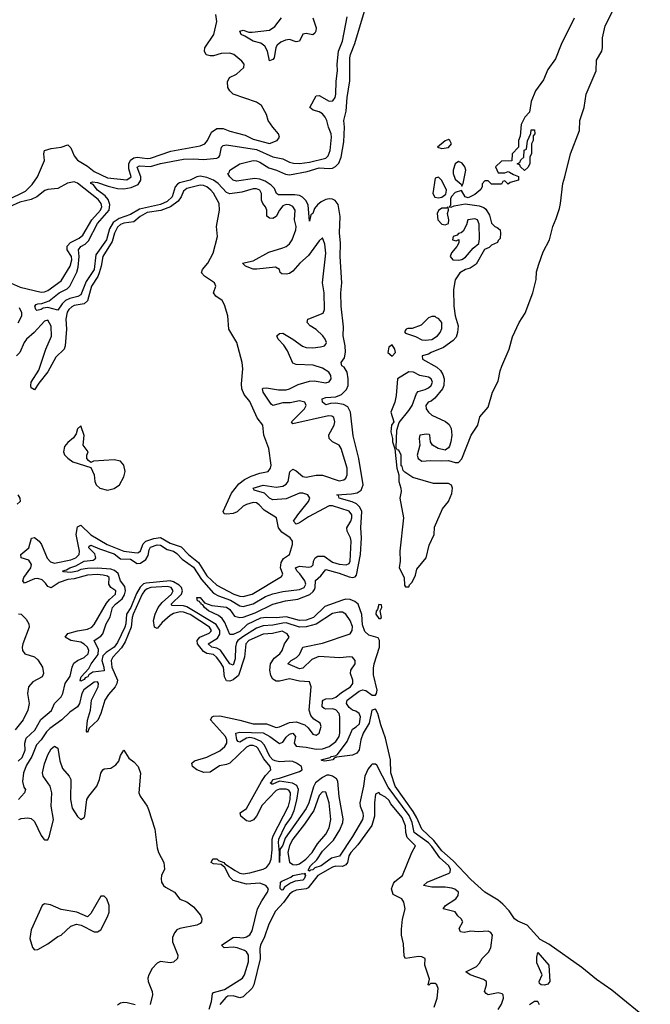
# Model space of a CAD drawing. Header units: inches. Extents: x 2293880 to 2522759, y 823965 to 1006879.
# Tile 248 of 256: x 2414320 to 2418129, y 942633 to 948580. Entities that reach past the tile are written whole.
import ezdxf

# ---------------------------------------------------------------- set-up
doc = ezdxf.new("R2010")
doc.units = ezdxf.units.IN
doc.header["$MEASUREMENT"] = 0
doc.layers.add('C4914', color=7, linetype='Continuous')

msp = doc.modelspace()

# ---------------------------------------------------------------- linework, layer by layer
at = {"layer": 'C4914', "color": 5}
for points, elevation in [([(2418129.2, 942529.2), (2417897.5, 942717.5), (2417803.3, 942783.3), (2417715.2, 942855.2), (2417515.6, 942995.6), (2417463.6, 943023.6), (2417385.3, 943110), (2417330, 943134.5), (2417308.9, 943148.9), (2417277.6, 943197.6), (2417238.2, 943238.2), (2417210, 943261.3), (2417129.7, 943309.7), (2417045.9, 943385.9), (2416938.8, 943498.8), (2416870, 943559.6), (2416822.3, 943622.3), (2416748.7, 943690), (2416719.1, 943759.1), (2416697.5, 943797.5), (2416588.9, 943950), (2416562.3, 944030), (2416559.5, 944110), (2416530, 944239.3), (2416500.7, 944320.7), (2416482.9, 944390), (2416470, 944415.1), (2416447.6, 944410), (2416430.3, 944330), (2416395.6, 944270), (2416380.2, 944230), (2416370.1, 944170), (2416355.6, 944150), (2416330, 944138), (2416234.5, 944125.5), (2416219.8, 944120.2), (2416212.4, 944110), (2416190, 944105.4), (2416162.2, 944102.3), (2416144.8, 944104.8), (2416141.2, 944110), (2416196.2, 944123.8), (2416201.2, 944130), (2416226.1, 944133.9), (2416239.1, 944140.9), (2416298.9, 944221.1), (2416330, 944294.9), (2416352.3, 944307.7), (2416372.8, 944327.2), (2416379.3, 944370), (2416370.8, 944390), (2416350, 944403.5), (2416330, 944409.7), (2416310, 944426.4), (2416294.1, 944450), (2416297.4, 944470), (2416370, 944525), (2416390, 944531.6), (2416410, 944528.3), (2416450, 944499.1), (2416470, 944499.5), (2416476.1, 944510), (2416479.3, 944530), (2416457.2, 944622.8), (2416456.5, 944663.5), (2416461.2, 944690), (2416494, 944790), (2416494, 944830), (2416485.6, 944845.6), (2416430, 944862.9), (2416404.7, 944884.7), (2416390, 944925.2), (2416386.3, 944986.3), (2416363.9, 945050), (2416345.5, 945065.5), (2416317.3, 945077.3), (2416290, 945079.2), (2416270, 945073.9), (2416164.2, 945035.8), (2416095.5, 944970), (2416050, 944953.1), (2416010, 944951.6), (2415930, 944972.8), (2415870, 944966.7), (2415810, 944969.6), (2415775.1, 944964.9), (2415693.7, 944926.3), (2415650, 944885.3), (2415610, 944866.2), (2415590, 944865.6), (2415558.6, 944938.6), (2415542.9, 944962.9), (2415520.9, 944980.9), (2415459.7, 945010), (2415435.6, 945030), (2415426.2, 945046.2), (2415416, 945050), (2415416, 945056), (2415410, 945057.2), (2415405.6, 945065.6), (2415394, 945070), (2415389.4, 945090.6), (2415410, 945090.8), (2415436.7, 945056.7), (2415481.5, 945041.5), (2415570, 945031.2), (2415590, 945017.1), (2415617.1, 944977.1), (2415649.4, 944969.4), (2415670, 944971.7), (2415743.3, 944996.7), (2415848.4, 945050), (2415926, 945070), (2416000.1, 945079.9), (2416071.8, 945108.2), (2416093.7, 945126.3), (2416101, 945139), (2416105.4, 945150), (2416107.2, 945192.8), (2416140, 945220), (2416170, 945258.4), (2416250, 945236.2), (2416310, 945213.7), (2416330, 945210.8), (2416345.9, 945214.1), (2416355.2, 945224.8), (2416379.1, 945350), (2416384.9, 945450), (2416380.5, 945510), (2416386.7, 945610), (2416375.7, 945635.7), (2416354.6, 945654.6), (2416327.6, 945667.6), (2416249.8, 945690), (2416246.3, 945706.3), (2416235.3, 945710), (2416324.5, 945715.5), (2416357.9, 945722.1), (2416382.4, 945737.6), (2416395.4, 945770), (2416368.7, 945928.7), (2416334.7, 946065.3), (2416318.4, 946210), (2416302, 946242), (2416276, 946256), (2416230, 946264.3), (2416198.3, 946261.7), (2416170, 946253.3), (2416150, 946269.2), (2416148.2, 946290), (2416170, 946298.6), (2416230, 946302.7), (2416264.1, 946315.9), (2416294.5, 946345.5), (2416304.2, 946370), (2416304.7, 946410), (2416298, 946450), (2416280.3, 946480.3), (2416266.6, 946490), (2416261.6, 946510), (2416282.5, 946537.5), (2416289.1, 946570.9), (2416287, 946610), (2416273.6, 946670), (2416276.3, 946723.7), (2416262.7, 946850), (2416259.4, 946930), (2416265, 946990), (2416256.1, 947150), (2416258.1, 947230), (2416252.5, 947292.5), (2416255.7, 947390), (2416243.3, 947463.3), (2416226.7, 947486.7), (2416210, 947495.4), (2416190, 947497.7), (2416170, 947493.5), (2416140.4, 947479.6), (2416119.1, 947460.9), (2416101.7, 947438.3), (2416090, 947409.7), (2416078.7, 947401.3), (2416070, 947362), (2416061.8, 947461.8), (2416048.4, 947488.4), (2416028.3, 947508.3), (2416010, 947517), (2415982.2, 947522.2), (2415882.5, 947522.5), (2415871, 947530), (2415859.1, 947559.1), (2415839.7, 947579.7), (2415803.7, 947603.7), (2415770, 947615.7), (2415740.5, 947619.5), (2415630, 947603.6), (2415609, 947610), (2415588.7, 947630), (2415578, 947650), (2415584.7, 947655.3), (2415589.2, 947670), (2415649, 947710), (2415730, 947728.7), (2415750, 947727.6), (2415770, 947719.7), (2415824.6, 947684.6), (2415871.8, 947670), (2415926, 947646), (2415950, 947642.1), (2416057.2, 947662.8), (2416130, 947684.3), (2416190, 947679.9), (2416210, 947683.1), (2416228.1, 947691.9), (2416247.5, 947712.5), (2416262.6, 947750), (2416277.5, 947842.5), (2416282.9, 947930), (2416277.4, 947970), (2416292.7, 948027.3), (2416298.3, 948110), (2416314, 948210), (2416314.3, 948350), (2416317.9, 948370), (2416344.8, 948435.2), (2416426.3, 948713.7)], 40), ([(2417670, 948588.7), (2417591, 948430), (2417555.9, 948344.1), (2417510, 948278), (2417483.5, 948216.5), (2417434.8, 948150), (2417410, 948086), (2417399.6, 948020.4), (2417372, 947990), (2417350, 947946), (2417343.6, 947876.4), (2417334, 947850), (2417334, 947810), (2417294, 947770), (2417292.7, 947727.3), (2417230, 947726), (2417194, 947690), (2417210, 947654), (2417250, 947654), (2417270, 947662), (2417279.6, 947659.6), (2417303.6, 947643.6), (2417332.7, 947632.7), (2417334, 947610), (2417283.6, 947596.4), (2417270, 947586), (2417250, 947606), (2417238, 947602), (2417230, 947586), (2417170, 947586), (2417150, 947606), (2417130, 947606), (2417112.7, 947587.3), (2417112.7, 947572.7), (2417105.4, 947554.6), (2417070, 947524), (2417030, 947504), (2417010, 947508.7), (2416988.4, 947548.4), (2416950, 947535.1), (2416928.9, 947511.1), (2416923.2, 947496.8), (2416922, 947458), (2416914, 947450), (2416927.3, 947447.3), (2416945.1, 947454.9), (2417010, 947467), (2417095.1, 947455.1), (2417124.4, 947444.4), (2417135.4, 947435.4), (2417158.6, 947398.6), (2417170, 947350.8), (2417190, 947330.6), (2417204.9, 947324.9), (2417222, 947310), (2417224.7, 947290), (2417222, 947258), (2417210, 947246), (2417206, 947234), (2417170, 947218), (2417156.2, 947203.8), (2417127.8, 947192.2), (2417076.7, 947103.3), (2417041.1, 947078.9), (2417012, 947070), (2416978.8, 947050), (2416950, 947008.7), (2416940.2, 946950), (2416942.4, 946850), (2416950.4, 946790), (2416968, 946730), (2416965.5, 946690), (2416957.3, 946662.7), (2416938.2, 946641.8), (2416879.5, 946600.5), (2416806, 946570), (2416790, 946558.9), (2416751.3, 946550), (2416754, 946530), (2416840.5, 946480.5), (2416861.8, 946461.8), (2416876.7, 946436.7), (2416884, 946410), (2416882, 946370), (2416873.4, 946350), (2416827.1, 946292.9), (2416804.6, 946275.4), (2416788.2, 946270), (2416773.4, 946250), (2416776.3, 946230), (2416790, 946208.2), (2416810, 946190.8), (2416891.9, 946151.9), (2416914.2, 946134.2), (2416925.5, 946110), (2416930.4, 946070), (2416924.9, 946030), (2416916, 946004), (2416910, 945993.2), (2416890, 945979.3), (2416848.7, 945990), (2416814, 946010), (2416801.2, 946030), (2416798, 946070), (2416794, 946074), (2416776.5, 946076.5), (2416738, 946070), (2416733, 946050), (2416736.2, 946010), (2416722, 945950), (2416726.2, 945930), (2416750, 945913.1), (2416802.2, 945917.8), (2416870, 945914.7), (2416910, 945918), (2416950, 945905.7), (2416970, 945904.4), (2416990, 945927.7), (2417048, 946070), (2417087.2, 946130), (2417099.7, 946180.2), (2417150, 946239.5), (2417175.3, 946330), (2417210, 946397.1), (2417221.7, 946458.3), (2417232.1, 946487.9), (2417276.8, 946590), (2417296.1, 946663.9), (2417337, 946750), (2417373.7, 946806.3), (2417419.9, 946930), (2417439, 947010), (2417442.6, 947057.4), (2417456.4, 947103.6), (2417482.3, 947177.7), (2417520.1, 947250), (2417541.3, 947330), (2417561.5, 947378.5), (2417579.9, 947440.1), (2417586.9, 947470), (2417599.9, 947590), (2417613.8, 947630), (2417646.4, 947770), (2417701.1, 947910), (2417704.5, 947970), (2417729, 948050), (2417741.2, 948130), (2417802.8, 948270), (2417804.5, 948335.5), (2417836.4, 948390), (2417840.6, 948410), (2417840.4, 948470), (2417857.4, 948542.6), (2417910.4, 948650)], 40), ([(2414245.2, 947490), (2414356, 947544), (2414396.5, 947583.5), (2414427.4, 947630), (2414464.3, 947715.7), (2414469.2, 947730), (2414465.5, 947770), (2414469.5, 947790.5), (2414510, 947802.5), (2414570, 947809.8), (2414610, 947824.6), (2414630, 947805.3), (2414650, 947757.9), (2414670, 947731.1), (2414730, 947695), (2414770, 947661.7), (2414850, 947624.2), (2414968.3, 947611.7), (2414993.1, 947630), (2414978.6, 947678.6), (2414978.6, 947710), (2414989.1, 947730.9), (2415010, 947746), (2415030, 947749.8), (2415090, 947741.7), (2415110, 947744.1), (2415233.7, 947786.3), (2415410, 947817.1), (2415438, 947830), (2415454.6, 947850), (2415479.4, 947900.6), (2415510, 947922.9), (2415550, 947921.5), (2415590, 947905.9), (2415681.3, 947881.3), (2415730, 947858.7), (2415830, 947831.7), (2415876, 947850), (2415889.2, 947870), (2415884, 947890), (2415848.7, 947930), (2415822, 947970), (2415810, 948006), (2415780.4, 948060.4), (2415750, 948082), (2415609, 948129), (2415588.9, 948148.9), (2415578, 948170), (2415576.4, 948203.6), (2415588, 948230), (2415630, 948251), (2415673.6, 948290), (2415677, 948310), (2415662.7, 948330), (2415612.7, 948370), (2415590, 948376.9), (2415536.3, 948376.3), (2415490, 948361), (2415470, 948360.4), (2415447.3, 948367.3), (2415436.4, 948390), (2415438.5, 948410), (2415493.5, 948490), (2415510.7, 948569.3), (2415504.8, 948610)], 80), ([(2417210, 942601.3), (2417230, 942634), (2417242.4, 942670), (2417241, 942690), (2417235.4, 942695.4), (2417210, 942701.4), (2417150.5, 942690.5), (2417137.6, 942697.6), (2417128.7, 942710), (2417139.9, 942750), (2417139, 942770), (2417122.1, 942782.1), (2417041.5, 942810), (2417015.6, 942830), (2417078.7, 942861.3), (2417097.9, 942882.1), (2417114.4, 942910), (2417152.7, 942947.3), (2417166.3, 942973.7), (2417175.1, 943050), (2417166.5, 943066.5), (2417150, 943074.6), (2417090, 943070.7), (2417045.8, 943074.2), (2417005.9, 943065.9), (2416982.2, 943070), (2416975.3, 943090), (2416997, 943130), (2416987.1, 943150), (2416967.4, 943167.4), (2416950, 943191.4), (2416878, 943210), (2416892.5, 943230), (2416954.6, 943270), (2416968.2, 943290), (2416971.6, 943310), (2416948.2, 943328.2), (2416930, 943333.9), (2416890, 943340.4), (2416810, 943340.8), (2416759.1, 943350), (2416781.2, 943370), (2416914.7, 943425.3), (2416920.2, 943430), (2416921.9, 943450), (2416910, 943470.8), (2416858.1, 943518.1), (2416810, 943586.2), (2416790, 943607.3), (2416701.9, 943670), (2416691.4, 943730), (2416672.8, 943772.8), (2416545.1, 943945.1), (2416477.2, 944077.2), (2416470, 944083.9), (2416450, 944082.6), (2416442.8, 944077.2), (2416424.7, 944055.3), (2416405.1, 944010), (2416397.7, 943950), (2416375.1, 943850), (2416377.6, 943830), (2416392.9, 943790), (2416394.9, 943770), (2416390.1, 943750), (2416330, 943645.9), (2416252.4, 943527.6), (2416204.3, 943515.7), (2416140.5, 943470), (2416103.4, 943456.6), (2416090, 943446), (2416076.1, 943443.9), (2416070, 943436.9), (2416063.2, 943443.2), (2416076.7, 943470), (2416115.3, 943504.7), (2416150, 943558.7), (2416215, 943625), (2416253.2, 943686.8), (2416271.8, 943730), (2416273.8, 943753.8), (2416250, 943887.3), (2416241, 943981), (2416234.1, 943994.1), (2416210.6, 944010.6), (2416190, 944017.4), (2416176, 944016), (2416150, 944003), (2416107.9, 943970), (2416094.4, 943945.6), (2416065.9, 943850), (2416050, 943814.9), (2415924, 943636), (2415910, 943594.2), (2415892.1, 943567.9), (2415889, 943489), (2415889.9, 943550.1), (2415883.4, 943610), (2415886, 943630), (2415924.5, 943710), (2415959, 943761), (2415977.1, 943802.9), (2415994.3, 943865.7), (2416003.4, 943930), (2415994.1, 943954.1), (2415967.9, 943967.9), (2415890, 943979.6), (2415850, 943963.4), (2415842.4, 943962.4), (2415833.1, 943970), (2415842.9, 943977.1), (2415850, 943991.3), (2415890, 943998.9), (2416010, 944038), (2416025.5, 944050), (2416021.7, 944070), (2415992.2, 944090), (2415970, 944098.9), (2415950, 944102.2), (2415890, 944096.4), (2415862.7, 944102.7), (2415849.6, 944109.6), (2415830.7, 944130), (2415798.9, 944198.9), (2415779.6, 944219.6), (2415739.1, 944239.1), (2415710, 944243.6), (2415690, 944240.3), (2415650, 944215.8), (2415639.6, 944219.6), (2415631.9, 944230), (2415626.7, 944270), (2415650, 944277), (2415790, 944271.8), (2415830.4, 944250.4), (2415890, 944207.7), (2415910, 944217.1), (2415930, 944246.8), (2415950, 944265.4), (2415970, 944271.2), (2415985.5, 944250), (2415978.8, 944210), (2415990, 944192.8), (2416050, 944186.7), (2416110, 944173.2), (2416150, 944176), (2416190, 944189.8), (2416230, 944220.1), (2416249.6, 944250), (2416254.9, 944270), (2416254, 944370), (2416249.7, 944389.7), (2416230, 944412), (2416210, 944417.7), (2416170, 944415.6), (2416159.3, 944419.3), (2416148, 944430), (2416150, 944464.4), (2416152.3, 944470), (2416170, 944478), (2416210, 944480.1), (2416230, 944487.6), (2416264.6, 944515.4), (2416319.2, 944550), (2416331.8, 944570), (2416332.8, 944590), (2416318.9, 944630), (2416320.4, 944650), (2416346.5, 944690), (2416346.2, 944710), (2416330, 944729.4), (2416312.1, 944732.1), (2416254.8, 944725.2), (2416127.1, 944732.9), (2416083.8, 944716.2), (2416030, 944664), (2416010, 944659.4), (2415940.3, 944690), (2415959.9, 944710), (2415991.7, 944728.3), (2416010, 944746.4), (2416030, 944790.5), (2416150, 944814.2), (2416315.5, 944870), (2416329.2, 944890), (2416330, 944914), (2416316.1, 944950), (2416290, 944988.3), (2416270, 945001.4), (2416250, 945002.1), (2416210, 944993.8), (2416110.9, 944929.1), (2416050, 944912.3), (2416010, 944911.2), (2415930, 944936.1), (2415910, 944935.8), (2415850, 944921.9), (2415790, 944918.5), (2415750, 944905.2), (2415667.7, 944852.3), (2415638.6, 944830), (2415630, 944817.6), (2415623.8, 944790), (2415621.1, 944718.9), (2415610, 944681), (2415590, 944688.5), (2415532.4, 944772.4), (2415510, 944783.4), (2415479.8, 944790), (2415459.1, 944810), (2415515.9, 944844.1), (2415530, 944868.4), (2415528.8, 944890), (2415506.8, 944926.8), (2415330, 945034.4), (2415310, 945039.9), (2415240.6, 945040.6), (2415235, 945050), (2415298.4, 945110), (2415304.2, 945130), (2415296.9, 945150), (2415283.5, 945163.5), (2415250, 945185.3), (2415230, 945190.9), (2415083.6, 945176.4), (2415068.6, 945171.4), (2415047, 945153), (2415025.2, 945114.8), (2414991.1, 945030), (2414966.2, 944990), (2414960.8, 944930), (2414954.3, 944910), (2414910, 944817.3), (2414890, 944789.6), (2414842, 944758), (2414822.5, 944737.5), (2414817.1, 944710), (2414828.9, 944670), (2414830, 944647.8), (2414761.7, 944638.3), (2414737.5, 944622.5), (2414731.1, 944610), (2414716.3, 944603.7), (2414710, 944594.5), (2414690, 944585), (2414684.5, 944590), (2414691.1, 944610), (2414738.1, 944661.9), (2414752.4, 944690), (2414794.8, 944745.2), (2414796.1, 944776.1), (2414769.9, 944830), (2414810, 944856.2), (2414823.4, 944870), (2414842.1, 944930), (2414867.5, 944972.5), (2414881.6, 945030), (2414898.3, 945050), (2414938.7, 945081.3), (2414953.6, 945106.4), (2414960.3, 945130), (2414955.9, 945155.9), (2414928.3, 945190), (2414914.9, 945234.9), (2414893.2, 945253.2), (2414870, 945261.8), (2414790, 945266.2), (2414730, 945264), (2414690, 945259.1), (2414670, 945249), (2414630, 945241.7), (2414583.9, 945243.9), (2414580.5, 945250), (2414603.2, 945256.8), (2414622.2, 945270), (2414658.9, 945281.1), (2414710, 945308.5), (2414764.8, 945315.2), (2414776.3, 945323.7), (2414780.4, 945330), (2414774.1, 945354.1), (2414738.5, 945390), (2414740.7, 945399.3), (2414750, 945406.5), (2414803.1, 945383.1), (2414890, 945354.3), (2414930, 945323.4), (2414990, 945320.5), (2415030, 945295.5), (2415050, 945296.9), (2415081.5, 945318.5), (2415096.5, 945343.5), (2415102.3, 945377.7), (2415110, 945393.5), (2415150, 945408.3), (2415170, 945405.1), (2415210, 945379.2), (2415250, 945368.7), (2415270, 945356), (2415301.6, 945321.6), (2415370, 945272.6), (2415418.1, 945198.1), (2415490, 945117), (2415520.2, 945100.2), (2415593.6, 945073.6), (2415650, 945039.5), (2415670, 945035.4), (2415730, 945051.5), (2415804.9, 945095.1), (2415850, 945111.7), (2415910, 945126.3), (2416010, 945137.7), (2416038.3, 945150), (2416048.2, 945170), (2416042.5, 945190), (2416013.1, 945233.1), (2415994.9, 945250), (2415986.9, 945270), (2416010, 945278.4), (2416066.3, 945273.7), (2416082.6, 945277.4), (2416092.4, 945287.6), (2416095.5, 945310), (2416105.2, 945330), (2416121.5, 945338.5), (2416158.5, 945338.5), (2416210, 945302.3), (2416250, 945290.4), (2416293.1, 945286.9), (2416310, 945296), (2416316.5, 945310), (2416322.5, 945430), (2416318.8, 945450), (2416297.5, 945490), (2416296.5, 945510), (2416321, 945550), (2416327.3, 945570), (2416325.8, 945590), (2416311.2, 945611.2), (2416210, 945644.1), (2416190, 945643.5), (2416063.9, 945576.1), (2416010, 945540.1), (2415990, 945533.6), (2415975, 945550), (2416000.3, 945590), (2416064.7, 945670), (2416073.5, 945690), (2416061.2, 945710), (2416030, 945719.2), (2416010, 945719.2), (2415930, 945686.6), (2415850, 945680.3), (2415830, 945689.9), (2415799.6, 945719.6), (2415737.2, 945737.2), (2415729.8, 945749.8), (2415790, 945767.5), (2415870, 945757), (2415910, 945761.5), (2415930, 945774.9), (2415941, 945790), (2415951.9, 945848.1), (2415970, 945864.7), (2415990, 945854), (2416030, 945820.9), (2416050, 945817.2), (2416110, 945828.5), (2416148.4, 945828.4), (2416250, 945794.4), (2416278.6, 945801.4), (2416289.9, 945810.1), (2416297.8, 945830), (2416298.4, 945870), (2416262.2, 945990), (2416250.2, 946010.2), (2416209.1, 946029.1), (2416188.5, 946050), (2416187.1, 946072.9), (2416218.8, 946130), (2416223.8, 946150), (2416217, 946177), (2416205.3, 946185.3), (2416186.3, 946186.3), (2415970, 946138.8), (2415961, 946150), (2416039.9, 946230), (2416050.3, 946250), (2416042.7, 946270), (2416010, 946277.1), (2415954.8, 946265.2), (2415910, 946265.5), (2415850, 946248.9), (2415838.2, 946258.2), (2415789.9, 946330.1), (2415786.8, 946350), (2415790, 946354), (2415810, 946355.4), (2415883.5, 946343.5), (2415930, 946344.5), (2415950, 946350.1), (2416002.8, 946377.2), (2416070, 946396.6), (2416098.1, 946398.1), (2416170, 946386.9), (2416190, 946393), (2416201.9, 946410), (2416200.2, 946430), (2416187.6, 946450), (2416150, 946474), (2416092.9, 946492.9), (2415990, 946496.1), (2415970, 946506), (2415938.7, 946578.7), (2415914.7, 946614.7), (2415882, 946650), (2415874, 946670), (2415890, 946684), (2415910, 946686.5), (2415970.4, 946650.4), (2416028.4, 946608.4), (2416050, 946600.1), (2416090, 946597.8), (2416136.8, 946603.2), (2416161.3, 946610), (2416170, 946620.4), (2416173.2, 946630), (2416166, 946650), (2416151.3, 946670), (2416110, 946708.2), (2416075.7, 946730), (2416057, 946750), (2416061.4, 946770), (2416066.4, 946773.6), (2416153.7, 946806.3), (2416162.2, 946830), (2416159.6, 946930), (2416148.7, 946990), (2416169.4, 947170), (2416163.1, 947223.1), (2416150, 947261.6), (2416130, 947243.7), (2416064, 947156), (2416011.4, 947110), (2415970, 947060.9), (2415950, 947047.3), (2415930, 947042.8), (2415903.9, 947043.9), (2415893, 947053), (2415888.9, 947070), (2415865.9, 947085.9), (2415752, 947072), (2415730, 947073.2), (2415684.7, 947090), (2415665.1, 947110), (2415730, 947122.2), (2415824.4, 947175.6), (2415910, 947201.6), (2415930.6, 947210), (2415950, 947225.1), (2415965.7, 947250), (2415988.7, 947310), (2415989.5, 947330), (2415980.3, 947370), (2415984.3, 947430), (2415970.5, 947450.5), (2415950, 947461.5), (2415930, 947464.1), (2415910, 947456.2), (2415890.1, 947430), (2415870, 947391.9), (2415850, 947379.2), (2415830, 947379.9), (2415813.7, 947393.7), (2415812.1, 947430), (2415804.9, 947450), (2415789, 947470), (2415780.3, 947490), (2415780.8, 947530), (2415770, 947550.3), (2415750, 947557.3), (2415730, 947557.7), (2415661.7, 947538.3), (2415590, 947528.3), (2415570, 947536.8), (2415519.5, 947590), (2415490, 947609.7), (2415450, 947626.8), (2415410, 947635), (2415390, 947630), (2415350, 947609.8), (2415286.4, 947593.6), (2415273.7, 947586.3), (2415260.1, 947570), (2415241.5, 947510), (2415210, 947481.6), (2415170, 947463.1), (2415044.1, 947435.9), (2414990, 947404), (2414920.2, 947379.8), (2414885.4, 947354.6), (2414862.7, 947317.3), (2414844.6, 947250), (2414780.9, 947159.1), (2414770, 947069.9), (2414722.1, 946997.9), (2414690, 946918.1), (2414672.3, 946907.7), (2414623.5, 946896.5), (2414597, 946883.1), (2414576.3, 946863.7), (2414550, 946826.2), (2414490, 946841.1), (2414462.4, 946837.6), (2414450.5, 946830), (2414423.9, 946823.9), (2414417.2, 946830), (2414412.3, 946850), (2414420.1, 946859.9), (2414430, 946863.8), (2414454.2, 946865.8), (2414498.5, 946881.5), (2414558.9, 946930), (2414606.1, 946953.9), (2414623, 946970), (2414664.9, 947055.1), (2414674.3, 947085.7), (2414680.4, 947150), (2414676, 947190), (2414690.5, 947210), (2414715.6, 947224.4), (2414736.3, 947243.7), (2414790, 947349.6), (2414860.8, 947430), (2414864.2, 947464.2), (2414854, 947494), (2414835.6, 947515.6), (2414790.5, 947550), (2414763.5, 947583.5), (2414749.1, 947590), (2414750, 947596), (2414760.7, 947599.3), (2414790, 947596.5), (2414854, 947574), (2414910, 947560.5), (2414950, 947558.5), (2414994.3, 947565.7), (2415035, 947585), (2415051.8, 947610), (2415051.1, 947631.1), (2415030.7, 947689.3), (2415043.8, 947696.2), (2415110, 947692.6), (2415170, 947710.1), (2415310, 947736.9), (2415370, 947739.9), (2415430, 947736.1), (2415510, 947744.2), (2415523.8, 947750), (2415530, 947759.5), (2415539.9, 947810), (2415550, 947819.8), (2415570, 947823.9), (2415750, 947795.2), (2415850, 947752), (2415910, 947740.1), (2415950, 947719.3), (2415973.2, 947713.2), (2416010, 947711.5), (2416070, 947718.8), (2416170, 947743.9), (2416183.2, 947756.8), (2416195.3, 947790), (2416204.4, 947870), (2416202.5, 947890), (2416185.5, 947930), (2416175.3, 947970), (2416166.2, 947990), (2416149.9, 948010), (2416130, 948022.5), (2416092.4, 948032.4), (2416071.9, 948050), (2416110, 948119.3), (2416130, 948122.3), (2416190, 948088.1), (2416210.8, 948089.2), (2416225.9, 948110), (2416230.6, 948130), (2416232.3, 948207.7), (2416239.4, 948270), (2416237.5, 948310), (2416244.9, 948390), (2416270.3, 948450), (2416297.8, 948597.8)], 60), ([(2416090.7, 948590), (2416111.6, 948530), (2416109.6, 948510), (2416101.9, 948498.1), (2416090, 948487.8), (2416050, 948495.6), (2416030, 948491.2), (2416010, 948449.9), (2415990, 948446.7), (2415950, 948459.1), (2415924.8, 948455.2), (2415897, 948443), (2415875, 948425), (2415868, 948412), (2415857.6, 948350), (2415850, 948338.7), (2415830, 948331.6), (2415816.3, 948390), (2415800.3, 948420.3), (2415777.6, 948437.6), (2415729.7, 948450), (2415680.9, 948480.9), (2415658, 948490), (2415649, 948510), (2415670, 948516.3), (2415704.3, 948504.3), (2415724.6, 948504.6), (2415830, 948516.8), (2415860.6, 948539.4), (2415901.9, 948590)], 60), ([(2414268.6, 946988.6), (2414323.3, 946963.3), (2414450, 946934.9), (2414470, 946936.4), (2414490, 946944.6), (2414570, 947002.9), (2414624.7, 947090), (2414634.5, 947130), (2414632.3, 947150), (2414607.9, 947190), (2414607.4, 947212.6), (2414626.4, 947233.6), (2414680.3, 947259.7), (2414702.6, 947277.4), (2414755.8, 947370), (2414808.9, 947430), (2414816.5, 947450), (2414812.2, 947470), (2414793.6, 947493.6), (2414670, 947593.2), (2414650, 947600.2), (2414608.7, 947591.4), (2414550, 947559.4), (2414490, 947554.4), (2414472, 947548), (2414423.6, 947510), (2414390, 947493), (2414321.7, 947478.3), (2414258.3, 947450)], 80), ([(2414310, 944102.2), (2414335.7, 944124.3), (2414353, 944167), (2414351.5, 944210), (2414359.7, 944240.3), (2414411.3, 944288.7), (2414447.9, 944352.1), (2414512, 944408), (2414529.7, 944450.3), (2414570.7, 944490), (2414580.9, 944510), (2414595.3, 944570), (2414625.1, 944614.9), (2414636.5, 944670), (2414646.8, 944693.2), (2414669.2, 944710), (2414710, 944728.4), (2414732.9, 944750), (2414738.7, 944770), (2414729.9, 944790), (2414710, 944807.8), (2414690, 944819.2), (2414630, 944831), (2414594.4, 944850), (2414610, 944872), (2414670, 944889.3), (2414730, 944898.8), (2414755.2, 944910), (2414770, 944927.6), (2414845.2, 945054.8), (2414862.8, 945077.2), (2414898.9, 945110), (2414900.4, 945130), (2414870.9, 945150.9), (2414858.7, 945170), (2414860.4, 945210), (2414850, 945218.3), (2414825.1, 945225.1), (2414788.3, 945228.3), (2414730, 945225.4), (2414650, 945202.1), (2414610, 945199.1), (2414558.7, 945181.3), (2414510, 945147.7), (2414490, 945155.6), (2414476.8, 945176.8), (2414456.7, 945196.7), (2414430, 945204.8), (2414410, 945201.7), (2414350, 945175.4), (2414339.2, 945190), (2414345, 945210), (2414387.6, 945270), (2414391.9, 945290), (2414375, 945315), (2414329.8, 945330), (2414327.1, 945350), (2414374.5, 945390), (2414392.5, 945447.5), (2414410, 945451.7), (2414438.2, 945430), (2414452.3, 945410), (2414486.9, 945326.9), (2414506, 945306), (2414530, 945296.6), (2414630, 945317.7), (2414658.8, 945330), (2414679.4, 945350), (2414682, 945370), (2414661.2, 945470), (2414670, 945516.9), (2414690, 945526.7), (2414750, 945467.4), (2414849.3, 945409.3), (2414950, 945369.2), (2415030, 945359.8), (2415037.6, 945362.4), (2415050, 945371.6), (2415065.1, 945414.9), (2415082, 945430), (2415130, 945446.9), (2415170, 945451.7), (2415230, 945417.3), (2415294.9, 945394.9), (2415339.2, 945350), (2415401.1, 945301.1), (2415450, 945220.7), (2415510, 945164.4), (2415614.2, 945110), (2415650, 945096.9), (2415670, 945095.4), (2415724.6, 945110), (2415902.4, 945217.6), (2415909.6, 945230), (2415895.9, 945270), (2415899.6, 945300.4), (2415914.6, 945325.4), (2415949.2, 945350), (2415968.7, 945410), (2415968.7, 945430), (2415954, 945450), (2415903.5, 945483.5), (2415882.9, 945510), (2415871.9, 945571.9), (2415797.3, 945617.3), (2415767.2, 945650), (2415750, 945661.5), (2415730, 945663.4), (2415690, 945652.5), (2415670, 945641), (2415632.9, 945607.1), (2415610, 945596.6), (2415572.2, 945592.2), (2415555.8, 945595.8), (2415548.4, 945608.5), (2415599.7, 945720.3), (2415643.3, 945776.7), (2415677.6, 945802.4), (2415717.8, 945822.2), (2415770, 945841.3), (2415822, 945850), (2415835.3, 945870), (2415839, 945890), (2415825.2, 945990), (2415794, 946070), (2415788.7, 946130), (2415755.2, 946175.2), (2415710, 946272.7), (2415676.2, 946316.2), (2415662.4, 946350), (2415659.1, 946380.9), (2415667.3, 946470), (2415663.7, 946510), (2415632, 946630), (2415582.9, 946710), (2415578, 946790), (2415557.6, 946857.6), (2415543.6, 946883.6), (2415504.5, 946910), (2415491.6, 946930), (2415504.2, 946970), (2415496.2, 946990), (2415436.9, 947030), (2415417.6, 947050), (2415423.5, 947070), (2415456.9, 947110), (2415489.5, 947170), (2415514, 947270), (2415509.4, 947330), (2415526.6, 947430), (2415524.5, 947470), (2415490, 947531.2), (2415475.6, 947550), (2415450, 947570.4), (2415430, 947579), (2415410, 947581), (2415330, 947560.1), (2415310, 947543.7), (2415295.6, 947510), (2415276.7, 947483.3), (2415230.4, 947449.6), (2415172.9, 947427.1), (2415090, 947414.8), (2415048.3, 947391.7), (2415010, 947359.6), (2414950, 947350), (2414930, 947342), (2414910, 947326.1), (2414893, 947290), (2414879.1, 947240.9), (2414821.8, 947150), (2414812.1, 947090), (2414800.5, 947050), (2414791.5, 947028.5), (2414753.6, 946970), (2414730, 946882.5), (2414710, 946862.6), (2414650, 946853.1), (2414634.4, 946845.6), (2414617.4, 946830), (2414607.2, 946812.8), (2414599.2, 946770), (2414602.5, 946710), (2414594.6, 946610), (2414589, 946590), (2414538.3, 946541.7), (2414490, 946452.4), (2414435.6, 946384.4), (2414410, 946343.1), (2414390, 946355.6), (2414386.7, 946370), (2414389.4, 946390), (2414436.7, 946463.3), (2414478.1, 946590), (2414512.1, 946667.9), (2414509.5, 946729.5), (2414490, 946764), (2414470, 946759.2), (2414408.1, 946690), (2414362, 946650), (2414346.9, 946630), (2414320.9, 946570), (2414300.5, 946550)], 80), ([(2414311.1, 946748.9), (2414332.6, 946790), (2414333, 946810), (2414318.8, 946838.8)], 80), ([(2414308.7, 945710), (2414322, 945690), (2414324, 945670), (2414305.6, 945654.4)], 120), ([(2415464.2, 942604.2), (2415479.3, 942650), (2415484.3, 942695.7), (2415490, 942705.1), (2415558.1, 942721.9), (2415666.9, 942790), (2415678.5, 942810), (2415702.5, 942890), (2415701.7, 942930), (2415690.6, 942950), (2415678.1, 942958.1), (2415634.4, 942974.4), (2415610, 942978.4), (2415554.5, 942974.5), (2415538.3, 942990), (2415610, 943035.4), (2415630, 943038.7), (2415670, 943034.2), (2415690, 943039.4), (2415710, 943051.9), (2415724.1, 943075.9), (2415757.2, 943210), (2415782, 943258), (2415817.4, 943310), (2415824, 943330), (2415807.2, 943350), (2415770, 943364.1), (2415690, 943358.8), (2415610, 943381.6), (2415590, 943401.7), (2415559.2, 943459.2), (2415536.5, 943476.5), (2415490, 943481.8), (2415477.3, 943490), (2415487.6, 943512.4), (2415510, 943510.7), (2415521.5, 943501.5), (2415553.6, 943490), (2415560.3, 943480.3), (2415621, 943441), (2415650, 943425.6), (2415670, 943421.5), (2415710, 943426.7), (2415790, 943448.3), (2415810, 943458.4), (2415830, 943484.2), (2415839.5, 943510), (2415845.7, 943565.7), (2415844.7, 943630), (2415850.4, 943649.6), (2415943.5, 943830), (2415953.7, 943870), (2415955.5, 943910), (2415945.5, 943925.5), (2415930, 943932.7), (2415890, 943932.6), (2415870, 943923.7), (2415785.1, 943834.9), (2415750.5, 943769.5), (2415732.3, 943747.7), (2415710, 943737.1), (2415690, 943741.9), (2415656.3, 943770), (2415652, 943790), (2415690, 943814.7), (2415781.2, 943978.8), (2415805.2, 944014.8), (2415836.5, 944050), (2415832.6, 944070), (2415795.7, 944115.7), (2415759, 944179), (2415750, 944188.4), (2415730, 944195.3), (2415710, 944195.1), (2415690, 944186.7), (2415590, 944090.2), (2415570, 944081.7), (2415526.5, 944073.5), (2415470, 944035.5), (2415433.4, 944033.4), (2415390, 944048.2), (2415363.4, 944070), (2415359.9, 944090), (2415376.5, 944103.5), (2415450, 944124.8), (2415530, 944163.5), (2415559.2, 944190), (2415570.9, 944210), (2415571.2, 944230), (2415563.5, 944250), (2415472.3, 944350), (2415482.2, 944370), (2415490, 944372.8), (2415530, 944375), (2415649.7, 944349.7), (2415730, 944327), (2415810, 944326.7), (2415870, 944303.8), (2415890, 944308.1), (2415950, 944335.2), (2415990, 944338.9), (2416041.7, 944321.7), (2416063, 944303), (2416090, 944264.9), (2416110, 944258), (2416129.2, 944270), (2416140.9, 944310), (2416134.5, 944330), (2416095.9, 944355.9), (2416078.1, 944378.1), (2416067.7, 944410), (2416081.6, 944550), (2416070, 944581.2), (2416010, 944583.7), (2415950, 944598.6), (2415890, 944584.9), (2415870, 944584.7), (2415850, 944596.5), (2415837.8, 944617.8), (2415830.6, 944650), (2415835.3, 944690), (2415857.3, 944722.7), (2415890.7, 944750), (2415906.2, 944770), (2415920.4, 944810), (2415947.6, 944850), (2415935.1, 944870), (2415905.7, 944885.7), (2415847.6, 944872.4), (2415790, 944868.3), (2415704, 944830), (2415686.3, 944810), (2415677.7, 944730), (2415641.2, 944618.8), (2415610, 944591.9), (2415590, 944584.9), (2415570, 944586.7), (2415556.9, 944610), (2415552, 944670), (2415530, 944704.3), (2415509.8, 944729.8), (2415490, 944744.7), (2415450, 944752.4), (2415430, 944763.3), (2415393.9, 944810), (2415392.1, 944830), (2415408.5, 944850), (2415465.3, 944874.7), (2415475.4, 944884.6), (2415478.2, 944890), (2415465.8, 944910), (2415350, 944986.3), (2415310, 945001.5), (2415290, 945003.6), (2415250, 944994), (2415230, 944982), (2415180.3, 944939.7), (2415150, 944902.5), (2415133.5, 944910), (2415128, 944950), (2415138.7, 944990), (2415156, 945030), (2415180.7, 945059.3), (2415237.2, 945110), (2415247.8, 945130), (2415235.4, 945150), (2415210, 945155.4), (2415111.7, 945150), (2415090, 945142.3), (2415073.8, 945130), (2415060.5, 945110), (2415004.9, 944990), (2414998.7, 944970), (2414992.7, 944910), (2414958.2, 944821.8), (2414935, 944785), (2414883.6, 944730), (2414872, 944710), (2414877.2, 944670), (2414910.4, 944590.4), (2414907.9, 944570), (2414897.1, 944550), (2414856.1, 944503.9), (2414834.3, 944470), (2414810, 944389), (2414791.3, 944348.7), (2414739.9, 944300.1), (2414730, 944274.7), (2414723.2, 944283.2), (2414730, 944348.4), (2414746.9, 944410), (2414754.8, 944470), (2414795.1, 944550), (2414797.2, 944570), (2414790, 944580.7), (2414770, 944577.9), (2414707.9, 944532.1), (2414694.6, 944510), (2414681.9, 944450), (2414669, 944430), (2414623.1, 944396.9), (2414574.9, 944350), (2414502.1, 944297.9), (2414481.9, 944278.1), (2414450.6, 944230), (2414421, 944199), (2414392.6, 944130), (2414362.3, 944077.7), (2414342.3, 944030), (2414338.1, 943978.1), (2414345.3, 943945.3), (2414355, 943930), (2414349.6, 943910), (2414313.2, 943870)], 80), ([(2414312.1, 944992.1), (2414329.7, 944989.7), (2414359.4, 944959.4), (2414376, 944930), (2414377.6, 944910), (2414339.6, 944810), (2414334.9, 944790), (2414336.2, 944770), (2414350.5, 944750.6), (2414410, 944732.4), (2414430, 944714), (2414457.4, 944670), (2414464, 944630), (2414455.1, 944610), (2414399.1, 944580.9), (2414374.2, 944550), (2414366.7, 944510), (2414377.5, 944450), (2414369.5, 944410), (2414341.9, 944350), (2414293.5, 944290)], 120), ([(2414314.4, 943750), (2414330, 943755.6), (2414370, 943758.3), (2414390, 943754.5), (2414410, 943736), (2414450, 943653.2), (2414466.1, 943630), (2414470, 943626.3), (2414490, 943627.1), (2414500.5, 943650), (2414523.7, 943750), (2414510.5, 943830), (2414513.6, 943910), (2414503.8, 943950), (2414462.2, 944010), (2414458.4, 944030), (2414470, 944086), (2414490, 944140.5), (2414510, 944176.5), (2414530, 944192.9), (2414550, 944179.3), (2414563.2, 944103.2), (2414578, 944058), (2414619.8, 944010), (2414629.8, 943990), (2414627.4, 943870), (2414636.5, 943816.5), (2414670, 943766.2), (2414690, 943748.9), (2414710, 943762), (2414713.5, 943770), (2414725.6, 943870), (2414737, 943890), (2414786.3, 943950), (2414802.4, 943990), (2414810, 944029.3), (2414822, 944050), (2414830, 944054.7), (2414870, 944058.5), (2414901.4, 944078.6), (2414919, 944101), (2414930, 944135.3), (2414950, 944168), (2414978.6, 944118.6), (2415010, 944097.2), (2415036, 944070), (2415049.6, 944029.6), (2415039.6, 943910), (2415047.3, 943890), (2415089.6, 943830), (2415097.6, 943810), (2415135.6, 943690), (2415150, 943578), (2415159.3, 943550), (2415191.5, 943490), (2415194.7, 943450), (2415177.4, 943410), (2415174, 943390), (2415177.4, 943370), (2415189.8, 943349.8), (2415201, 943341), (2415256, 943310), (2415287.2, 943267.2), (2415330, 943252.3), (2415370, 943220.7), (2415412.2, 943172.2), (2415420.4, 943150), (2415418.5, 943130), (2415410, 943120.3), (2415390, 943110.3), (2415288.3, 943091.7), (2415270, 943082.8), (2415254.6, 943065.4), (2415243.6, 943036.4), (2415242.9, 943010), (2415276.4, 942930), (2415273.5, 942910), (2415250, 942888.1), (2415230, 942883.6), (2415170, 942891.6), (2415150, 942880.8), (2415120.3, 942850), (2415099.8, 942810), (2415094.6, 942790), (2415095.9, 942770), (2415121, 942710), (2415122.7, 942690), (2415107.6, 942632.4)], 120), ([(2416824.1, 942615.9), (2416841.2, 942670), (2416848.4, 942728.4), (2416839, 942750), (2416830, 942759), (2416802, 942758), (2416791.3, 942748.7), (2416788, 942750), (2416794.6, 942785.4), (2416766.6, 942870), (2416769, 942910), (2416750, 942919.5), (2416730, 942921.3), (2416650, 942909.6), (2416642.8, 942922.8), (2416638.7, 942998.7), (2416627, 943050), (2416627.2, 943087.2), (2416632.1, 943147.9), (2416649.2, 943210), (2416641.2, 943250), (2416629.3, 943270), (2416576.2, 943296.2), (2416565, 943330), (2416577.2, 943362.8), (2416586.2, 943373.8), (2416631.8, 943410), (2416689.6, 943550), (2416710.9, 943590), (2416660.5, 943640.5), (2416651.6, 943670), (2416649.9, 943710), (2416630, 943761.7), (2416562.8, 943842.8), (2416550, 943866.4), (2416530, 943883.8), (2416500.2, 943900.2), (2416490, 943911.6), (2416470, 943901.2), (2416462.8, 943850), (2416464, 943770), (2416447.5, 943712.5), (2416363.5, 943596.5), (2416319.7, 943550), (2416308.7, 943530), (2416299.9, 943490), (2416290, 943475.2), (2416270, 943465.9), (2416230, 943467.2), (2416210, 943460.9), (2416120.9, 943410), (2416063.4, 943336.6), (2416050, 943329.7), (2415990, 943323.1), (2415967.3, 943312.7), (2415950, 943297.7), (2415912.9, 943247.1), (2415865.3, 943194.7), (2415824.1, 943115.9), (2415799, 943041), (2415774.5, 942990), (2415770.9, 942970), (2415773, 942907), (2415735.2, 942750), (2415723.7, 942730), (2415670, 942679), (2415650, 942671.4), (2415610, 942683.4), (2415578.2, 942681.8), (2415565.1, 942674.8), (2415530, 942631.9)], 80), ([(2415018, 942630), (2414970, 942642.5), (2414950, 942644.6), (2414930, 942640.2), (2414910, 942627.2)], 120), ([(2417459.7, 942630), (2417450, 942650.6), (2417430, 942649.8), (2417399.3, 942630)], 60)]:
    msp.add_lwpolyline(points, dxfattribs=dict(at, elevation=elevation))
for points, elevation in [([(2417370, 947668), (2417346, 947690), (2417342, 947702), (2417326, 947710), (2417342, 947718), (2417347.3, 947732.7), (2417366, 947750), (2417368, 947792), (2417382, 947798), (2417387.3, 947847.3), (2417407.3, 947892.7), (2417410, 947914), (2417430, 947914), (2417431.3, 947890), (2417422, 947878), (2417422, 947850), (2417412, 947830), (2417411.6, 947771.6), (2417402, 947750), (2417402, 947710), (2417390, 947686)], 40), ([(2416910, 947855.3), (2416890, 947848.7), (2416844.7, 947810), (2416870, 947802), (2416910, 947807.3), (2416928, 947830), (2416918, 947850)], 40), ([(2416970, 947724), (2416950, 947709), (2416938.4, 947670), (2416938.4, 947650), (2416950, 947617.3), (2416986, 947586), (2416990, 947574), (2416998, 947590), (2417015.3, 947670), (2417008.7, 947690), (2416992.7, 947712.7)], 40), ([(2416850, 947629.3), (2416830, 947622), (2416815.3, 947530), (2416827.4, 947507.4), (2416850, 947503), (2416870, 947507.5), (2416894.2, 947525.8), (2416898.7, 947550), (2416870, 947607.6)], 40), ([(2416908, 947448), (2416898, 947442), (2416870, 947440.4), (2416850, 947427.6), (2416841.6, 947410), (2416846.4, 947370), (2416870, 947343.8), (2416890, 947339.7), (2416910, 947349.1), (2416912.8, 947370), (2416904.4, 947410), (2416909.4, 947429.4)], 40), ([(2417070, 947376), (2417028, 947370), (2417019.8, 947340.2), (2416998, 947302), (2416987.1, 947292.9), (2416970, 947288), (2416962, 947278), (2416938, 947270), (2416934, 947250), (2416956.4, 947243.6), (2416972, 947252), (2416972, 947232), (2416961, 947210), (2416928, 947172), (2416921, 947150), (2416936, 947130), (2416970, 947127.1), (2416990, 947131.1), (2417013.9, 947146.1), (2417059.8, 947200.2), (2417092.9, 947227.1), (2417096.6, 947256.6), (2417095.1, 947344.9), (2417086, 947370)], 40), ([(2416830, 946786), (2416810, 946786), (2416790, 946778), (2416745.4, 946734.6), (2416690, 946715.3), (2416665.4, 946714.6), (2416654, 946710), (2416644.7, 946695.3), (2416650, 946687.3), (2416710, 946666.5), (2416750, 946645.6), (2416770, 946643.2), (2416810, 946648.2), (2416843.7, 946670), (2416860.9, 946690), (2416870, 946714), (2416869, 946750), (2416850, 946775.3), (2416838, 946778)], 40), ([(2416570, 946615.3), (2416550, 946602), (2416544, 946570), (2416570, 946548), (2416589.4, 946570), (2416586.6, 946590)], 40), ([(2416670, 946453), (2416602, 946410), (2416594.8, 946310), (2416586.8, 946270), (2416562.8, 946210), (2416581, 946150), (2416566.8, 946130), (2416562.8, 946090), (2416572, 946050), (2416572, 946030), (2416586.8, 945986.8), (2416599.1, 945870), (2416610.6, 945830.6), (2416610.7, 945790), (2416622.8, 945750), (2416624, 945730), (2416617.3, 945690), (2416638, 945570), (2416616, 945370), (2416618, 945310), (2416612, 945270), (2416642, 945210), (2416643.6, 945163.6), (2416650, 945154), (2416670, 945154), (2416674, 945166), (2416690, 945182), (2416710, 945224.7), (2416719.5, 945260.5), (2416774.5, 945330), (2416794.4, 945405.6), (2416823.1, 945470), (2416825.4, 945514.6), (2416874.8, 945625.2), (2416910.5, 945670), (2416930, 945717.6), (2416934.9, 945750), (2416928.3, 945768.3), (2416910, 945779), (2416818.9, 945778.9), (2416694.8, 945814.8), (2416646.3, 945846.3), (2416636.6, 945856.6), (2416630, 945881.2), (2416625.1, 945885.1), (2416624.5, 945950), (2416610, 945979), (2416601.2, 945981.2), (2416594, 945994), (2416598.9, 946101.1), (2416612.8, 946147.2), (2416670, 946218.7), (2416690, 946250.4), (2416717.1, 946322.9), (2416726.7, 946333.3), (2416770, 946345.1), (2416790, 946355.6), (2416805.4, 946370), (2416813.3, 946390), (2416805, 946410), (2416790, 946420.7), (2416738, 946430), (2416698, 946450)], 40), ([(2414690, 946126), (2414670, 946108), (2414660.7, 946079.3), (2414645.5, 946054.5), (2414610, 946025.2), (2414590, 946002), (2414584, 945970), (2414590, 945952), (2414610.8, 945930.8), (2414642, 945910), (2414750, 945874), (2414770.7, 945830.7), (2414774.8, 945790), (2414782.8, 945770), (2414804.7, 945750), (2414850, 945738), (2414890, 945748.5), (2414923.7, 945770), (2414950, 945818), (2414957.6, 945850), (2414950, 945888.7), (2414930, 945912.7), (2414890, 945922), (2414766, 945914), (2414750, 945906), (2414736.4, 945916.4), (2414726, 945930), (2414726, 945950), (2414734, 945970), (2414704, 946010), (2414708.9, 946068.9)], 120), ([(2416490, 945048), (2416482, 945018), (2416472.7, 945007.3), (2416472, 944990), (2416490, 944962), (2416498, 944962), (2416506, 944970), (2416498, 945010), (2416508, 945030), (2416506, 945046)], 40), ([(2416150, 943916), (2416130, 943893.5), (2416096.1, 943803.9), (2416039.5, 943720.5), (2415969.1, 943630), (2415950, 943592.1), (2415940.5, 943550), (2415950, 943491.8), (2415970, 943477.2), (2415990, 943475.4), (2416010, 943480.7), (2416048.4, 943510), (2416086.1, 943550), (2416118.6, 943601.4), (2416170, 943659.8), (2416190, 943699), (2416199.1, 943750), (2416189.1, 943849.1), (2416170, 943915.1)], 80), ([(2415902.6, 943322.6), (2415892.6, 943332.6), (2415895.3, 943370), (2415902.8, 943377.2), (2415958.6, 943401.4), (2415970, 943410.5), (2416030, 943423), (2416039, 943421), (2416045.4, 943425.4), (2416042.5, 943417.5), (2416047.1, 943410), (2416037.9, 943390), (2416030, 943383.6), (2415984.4, 943375.6), (2415955.8, 943364.2), (2415920.2, 943339.8), (2415910, 943323.7)], 60), ([(2414830, 943287), (2414810, 943286), (2414750, 943182), (2414730, 943162), (2414666, 943190), (2414570, 943206), (2414507.3, 943232.7), (2414470, 943239.3), (2414456, 943230), (2414390, 943082), (2414382, 943030), (2414396.9, 942976.9), (2414410, 942962), (2414430, 942964.7), (2414490, 942997.3), (2414550, 943042.8), (2414570, 943051.3), (2414630, 943104.7), (2414663.1, 943116.9), (2414691.6, 943111.6), (2414770, 943071), (2414790, 943071), (2414810, 943082.8), (2414850, 943160.7), (2414859.7, 943190), (2414861.3, 943230), (2414847, 943270)], 140), ([(2417490, 942749.4), (2417469, 942750), (2417459.5, 942759.5), (2417457.8, 942770), (2417475.3, 942810), (2417444.1, 942884), (2417443.2, 942916.8), (2417450, 942945.5), (2417517, 942870), (2417521.5, 942770), (2417510, 942755.3)], 40)]:
    msp.add_lwpolyline(points, close=True, dxfattribs=dict(at, elevation=elevation))

doc.saveas('drawing.dxf')
